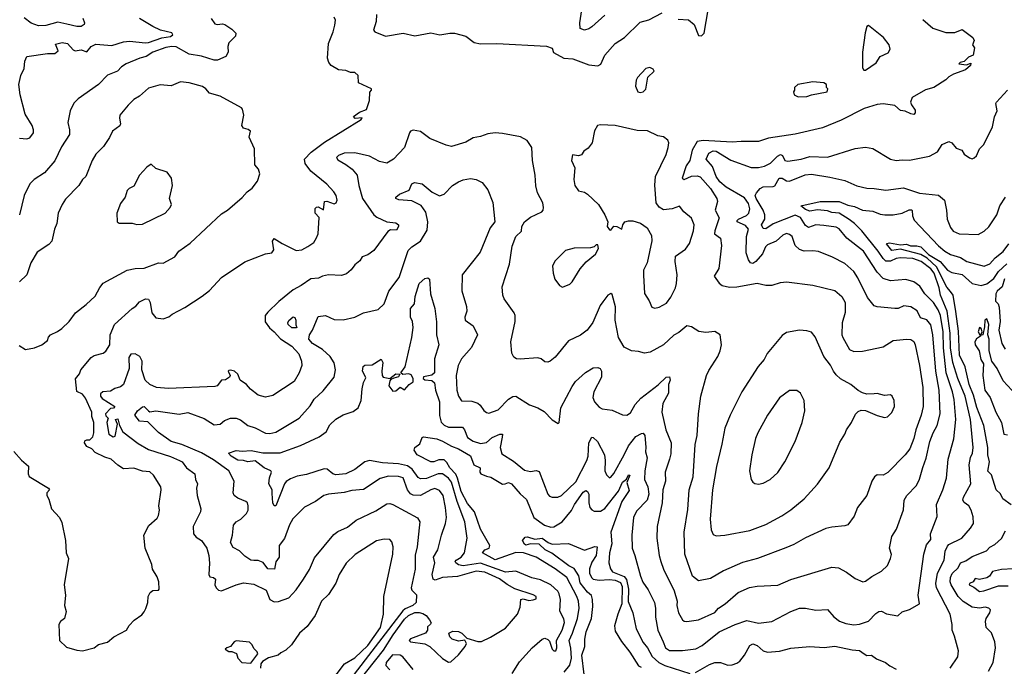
# Model space of a CAD drawing. Extents: x 1268547 to 1425625, y 515768 to 616754.
# Tile 109 of 256: x 1321746 to 1328474, y 563279 to 567698. Entities that reach past the tile are written whole.
import ezdxf

# ---------------------------------------------------------------- set-up
doc = ezdxf.new("R2010")
doc.units = 0

msp = doc.modelspace()

# ---------------------------------------------------------------- linework, layer by layer
at = {"layer": '0CON10XD'}
for points in [[(1324183.6, 567733.6), (1324181.8, 567685), (1324162.5, 567625), (1324172.5, 567615), (1324245, 567585.8), (1324365, 567606.5), (1324445, 567587.8), (1324555, 567606.7), (1324615.5, 567594.5), (1324685, 567606.4), (1324715.5, 567605.5), (1324794.5, 567584.5), (1324850.6, 567540.6), (1324895, 567532), (1325005, 567534), (1325345, 567516.2), (1325383, 567503), (1325392.3, 567472.3), (1325464.6, 567434.6), (1325525, 567429.4), (1325635, 567388.6), (1325695, 567381.9), (1325716.6, 567393.4), (1325745, 567454.2), (1325815.3, 567534.7), (1325877.5, 567575), (1325985, 567681.1), (1326044.6, 567695.4), (1326135, 567745.4)], [(1325745, 567727.8), (1325655, 567648), (1325635, 567634.2), (1325605, 567626.2), (1325576.4, 567636.4), (1325572.9, 567675), (1325585.8, 567765)], [(1326245, 567700), (1326315, 567695.6), (1326354.4, 567665), (1326385, 567590), (1326405, 567588.1), (1326422.2, 567605), (1326451, 567765)], [(1321745, 566888.4), (1321795, 566882.2), (1321815, 566890), (1321839.2, 566925), (1321840.6, 566945), (1321830, 566975), (1321782.6, 567052.6), (1321749.2, 567185), (1321740, 567255), (1321753.1, 567315), (1321776, 567365), (1321780, 567415), (1321795, 567445.6), (1321935, 567467.6), (1321985, 567466.2), (1322007.5, 567485), (1321990.8, 567529.2), (1322035, 567540.8), (1322071.2, 567535), (1322111.9, 567491.9), (1322125, 567485.5), (1322165, 567490.5), (1322205, 567478.6), (1322234.7, 567515.3), (1322265, 567529.7), (1322375, 567521.9), (1322455, 567545.8), (1322495, 567550.3), (1322605, 567539.2), (1322625, 567542), (1322716.9, 567573.1), (1322776.8, 567583.2), (1322792.6, 567595), (1322785, 567607.8), (1322706.8, 567626.8), (1322655, 567650.9), (1322565, 567706)], [(1323055, 567706), (1323079.5, 567669.5), (1323095, 567664.2), (1323131.1, 567668.9), (1323146.2, 567665), (1323195, 567633.3), (1323222, 567605), (1323220, 567585), (1323175, 567540), (1323168.6, 567515), (1323169.2, 567475), (1323154.3, 567445.7), (1323098, 567422), (1323075, 567421.8), (1322988.9, 567448.9), (1322902.7, 567462.7), (1322815, 567512.3), (1322785, 567514.7), (1322745, 567507.5), (1322655.8, 567475), (1322610, 567445), (1322565.4, 567434.6), (1322473.4, 567396.6), (1322442, 567375), (1322414.3, 567345), (1322345, 567318.6), (1322284.3, 567255.7), (1322145, 567156.2), (1322115, 567126.7), (1322090, 567075), (1322074.6, 566995), (1322085.6, 566945), (1322085, 566913.3), (1322030.3, 566829.7), (1321985, 566732), (1321915, 566652), (1321843.6, 566606.4), (1321814.6, 566575.4), (1321776.4, 566495), (1321745.3, 566364.7)], [(1322177.4, 567707.4), (1322188.1, 567675), (1322185, 567664.8), (1322165, 567651.3), (1322135, 567650.8), (1322067.5, 567667.5), (1322005, 567679.5), (1321925, 567657.6), (1321875, 567655.7), (1321824.8, 567674.8), (1321775, 567710.3)], [(1322175, 563384.2), (1322254.1, 563405.9), (1322285, 563426.7), (1322345, 563443.1), (1322388.9, 563481.1), (1322475, 563526.7), (1322492.7, 563557.3), (1322526.7, 563595), (1322579.4, 563630.6), (1322595, 563650), (1322607.3, 563672.7), (1322620, 563715), (1322623.3, 563755), (1322637, 563783), (1322655, 563797.5), (1322695, 563800), (1322697.5, 563805), (1322696.2, 563855), (1322685, 563890), (1322652.3, 563942.3), (1322648.6, 563975), (1322602, 564085), (1322594.2, 564175), (1322628.3, 564241.7), (1322685, 564291.2), (1322695, 564308.8), (1322700.4, 564345), (1322696.7, 564375), (1322711.5, 564485), (1322708.9, 564505), (1322660.6, 564585), (1322635, 564608.5), (1322585, 564611.4), (1322525, 564632), (1322455, 564627.1), (1322415, 564653.8), (1322370, 564695), (1322328, 564708), (1322260.8, 564740.8), (1322237.5, 564765), (1322205, 564780), (1322187.5, 564805), (1322190, 564820), (1322205, 564827.5), (1322225, 564826.7), (1322245, 564846.7), (1322252.2, 564875), (1322251.7, 564945), (1322239.4, 564985), (1322238.4, 565015), (1322195, 565111.5), (1322175, 565137.5), (1322136.7, 565156.7), (1322127, 565243), (1322153.2, 565276.8), (1322163.3, 565305), (1322235, 565388.1), (1322255, 565401.9), (1322315, 565418), (1322335, 565431.2), (1322361.9, 565475), (1322364.7, 565545), (1322394.4, 565615), (1322515, 565724), (1322540.2, 565739.8), (1322565, 565769.8), (1322605, 565790.3), (1322625, 565787.1), (1322636.4, 565765), (1322649.5, 565695), (1322675, 565661.2), (1322725, 565653.3), (1322763.6, 565666.4), (1322787.5, 565685), (1322875, 565731.2), (1322992.3, 565807.7), (1323042.3, 565847.7), (1323125, 565936.2), (1323285, 566043.8), (1323425, 566097.5), (1323467.5, 566105), (1323481.2, 566125), (1323473.3, 566185), (1323485, 566202.5), (1323538, 566168), (1323635, 566119.2), (1323674.4, 566125.6), (1323715, 566147.5), (1323754.3, 566175.7), (1323774.2, 566205.8), (1323784, 566235), (1323792, 566345), (1323764.3, 566374.3), (1323765, 566406.2), (1323773.6, 566416.4), (1323785, 566418.6), (1323821.7, 566398.3), (1323827.5, 566455), (1323845, 566457.1), (1323895, 566439.5), (1323907.1, 566445), (1323914.4, 566464.4), (1323908.5, 566495), (1323892.1, 566522.1), (1323843.7, 566573.7), (1323735, 566663.3), (1323697.1, 566715), (1323692.3, 566745), (1323737.2, 566792.8), (1323828.7, 566861.3), (1324080, 567015), (1324085, 567027.5), (1324037, 567023), (1324027.5, 567035), (1324067.5, 567065), (1324115, 567083.3), (1324136.2, 567145), (1324137.5, 567202.5), (1324150, 567215), (1324150, 567225), (1324060, 567265), (1324057.5, 567315), (1324035, 567336.7), (1324005, 567336.7), (1323975, 567350), (1323924.2, 567354.2), (1323875, 567383.8), (1323858, 567405), (1323848.8, 567435), (1323855.8, 567535), (1323888, 567615), (1323899.5, 567660.5), (1323904, 567695), (1323893.8, 567715)], [(1327917.9, 567697.9), (1327985, 567640), (1328075, 567609.4), (1328135, 567610.8), (1328185, 567631.2), (1328257.5, 567575), (1328266.7, 567555), (1328256.7, 567525), (1328268.8, 567505), (1328260, 567455), (1328229.3, 567440.7), (1328198.3, 567411.7), (1328172.5, 567405), (1328162.5, 567395), (1328215, 567390), (1328245, 567400), (1328242.5, 567385), (1328207.5, 567355), (1328125.7, 567324.3), (1328095, 567306.2), (1328075, 567286.7), (1327992.5, 567235), (1327935, 567219.2), (1327844.3, 567165.7), (1327833.3, 567135), (1327840, 567115), (1327865, 567080), (1327865, 567060), (1327855, 567050), (1327835, 567053.3), (1327795, 567073.3), (1327765, 567077.5), (1327725, 567110), (1327645, 567121.9), (1327605, 567118.5), (1327515, 567090.3), (1327359.1, 567010.9), (1327231.5, 566958.5), (1327044.1, 566915.9), (1326862.1, 566887.9), (1326795, 566864), (1326675, 566864), (1326615, 566860.2), (1326415, 566872.2), (1326375.6, 566864.4), (1326340, 566805), (1326324, 566735), (1326300.6, 566699.4), (1326272.7, 566615), (1326285, 566605.6), (1326335, 566628.8), (1326375, 566630), (1326395, 566623.4), (1326465.9, 566545), (1326508.2, 566475), (1326513.6, 566455), (1326498.9, 566395), (1326524.6, 566344.6), (1326494.7, 566255), (1326493.2, 566235), (1326533.6, 566205), (1326540.9, 566155), (1326523.1, 565996.9), (1326491.1, 565945), (1326525, 565898.1), (1326545, 565881.8), (1326595, 565869.6), (1326645, 565872.7), (1326785, 565897.3), (1326845, 565883.6), (1326886.8, 565883.2), (1326945, 565902.2), (1326985, 565906.9), (1327165, 565884.4), (1327315, 565846.2), (1327363.5, 565805), (1327385.4, 565765), (1327385.5, 565695.5), (1327366.5, 565625), (1327364.5, 565545), (1327369.1, 565525), (1327415, 565442.9), (1327445, 565430.6), (1327505, 565433.3), (1327645, 565462.5), (1327715, 565505.5), (1327805.7, 565514.3), (1327835, 565511.4), (1327855, 565498), (1327865, 565476.7), (1327893.8, 565335), (1327916.7, 565185), (1327918.7, 565055), (1327905.9, 564995), (1327868.1, 564895), (1327855.8, 564835), (1327827.7, 564765), (1327795, 564723.1), (1327677, 564603), (1327645, 564585.7), (1327605, 564587.5), (1327586.6, 564573.4), (1327569.4, 564545), (1327534.2, 564445), (1327470.8, 564365), (1327447.1, 564305), (1327405, 564246.2), (1327385, 564238), (1327295, 564230.6), (1327255, 564219.4), (1327115, 564157.5), (1327035, 564111.1), (1326981.1, 564088.9), (1326786.7, 564015), (1326685, 563987.8), (1326555, 563931.1), (1326465, 563879.4), (1326385, 563862), (1326341.9, 563895), (1326290.4, 564045), (1326285.5, 564195), (1326310.6, 564349.4), (1326319.6, 564485), (1326347.4, 564572.6), (1326360.8, 564795), (1326375.5, 564855.5), (1326384.2, 565004.2), (1326400.6, 565125), (1326439.2, 565265), (1326455, 565300), (1326516.2, 565395), (1326531.2, 565435), (1326541.2, 565475), (1326532.5, 565545), (1326495, 565566.7), (1326435, 565560), (1326385.8, 565565.8), (1326335, 565598.6), (1326305, 565605.6), (1326249.8, 565560.2), (1326215, 565540.6), (1326144, 565475), (1326054.3, 565425.7), (1326015, 565419.2), (1325975, 565430), (1325925, 565434.2), (1325875, 565460), (1325836.2, 565526.2), (1325815.4, 565645), (1325816.7, 565735), (1325795, 565820), (1325785, 565827.5), (1325765, 565816), (1325729.8, 565770.2), (1325711.8, 565745), (1325661.2, 565628.8), (1325622.9, 565575), (1325578.3, 565541.7), (1325495, 565502.5), (1325405, 565391.2), (1325370, 565365), (1325355, 565358), (1325335, 565360), (1325309.3, 565379.3), (1325285, 565386.7), (1325165, 565378), (1325140.9, 565380.9), (1325121.3, 565391.3), (1325107.9, 565417.9), (1325101.9, 565495), (1325130.6, 565635), (1325132, 565675), (1325125, 565693.3), (1325055, 565790), (1325047.1, 565815), (1325043, 565873), (1325092.2, 566027.8), (1325110.1, 566149.9), (1325136.7, 566215), (1325175, 566253.3), (1325175.7, 566285), (1325195, 566315.8), (1325235, 566348.1), (1325314, 566385), (1325322.5, 566395), (1325325.6, 566415), (1325320.6, 566445), (1325284.5, 566514.5), (1325271.3, 566561.3), (1325268.6, 566635), (1325250, 566735), (1325244, 566825), (1325212.7, 566872.7), (1325167.9, 566897.9), (1325045, 566920.8), (1324995, 566924.3), (1324945, 566917.1), (1324895, 566898.6), (1324845, 566890), (1324795, 566860.8), (1324695, 566832), (1324659.5, 566839.5), (1324547.5, 566885), (1324484.3, 566934.3), (1324435, 566942), (1324416.7, 566935), (1324410, 566925), (1324375, 566824), (1324300, 566745), (1324255, 566717.5), (1324205, 566728.6), (1324135.3, 566765.3), (1324035, 566787.9), (1323962.5, 566785), (1323925, 566769.4), (1323910.8, 566755), (1323918.7, 566738.7), (1323975, 566708.6), (1324016.4, 566676.4), (1324051.5, 566635), (1324062.4, 566565), (1324088.8, 566475), (1324164.3, 566364.3), (1324185, 566348.2), (1324255, 566317.1), (1324315, 566310), (1324333.3, 566295), (1324333.8, 566285), (1324320, 566260), (1324279.1, 566260.9), (1324260.4, 566249.6), (1324165, 566120), (1324125, 566090), (1324085, 566076.7), (1324069.5, 566050.5), (1324035, 566023.3), (1324011.4, 565988.6), (1323979.4, 565960.6), (1323945, 565949.1), (1323855, 565954), (1323815, 565945.7), (1323787.9, 565932.1), (1323735, 565925.6), (1323669.5, 565880.5), (1323615, 565852.5), (1323517.3, 565772.7), (1323441, 565699), (1323423.5, 565675), (1323423, 565633), (1323451.8, 565591.8), (1323485, 565564.5), (1323526.7, 565516.7), (1323605, 565467.3), (1323651.9, 565415), (1323670.5, 565365), (1323672.5, 565335), (1323655.6, 565285), (1323621.4, 565225), (1323475, 565130), (1323425, 565117.5), (1323375, 565132.5), (1323323.3, 565173.3), (1323294.5, 565204.5), (1323252, 565235), (1323235.8, 565275), (1323213.3, 565295), (1323186.4, 565303.6), (1323175, 565300), (1323170, 565295), (1323183.3, 565265), (1323180, 565255), (1323152.7, 565237.3), (1323125, 565233.8), (1323095, 565196.2), (1323079.5, 565190.5), (1322763.2, 565176.8), (1322680, 565185), (1322635, 565205.5), (1322603.6, 565235), (1322580.4, 565305), (1322582.5, 565365), (1322565.5, 565395), (1322535, 565413.1), (1322505, 565411.2), (1322490.8, 565389.2), (1322493.8, 565315), (1322455, 565204.6), (1322435, 565188.8), (1322395, 565177.7), (1322365, 565159.1), (1322314.7, 565155.3), (1322298.2, 565141.8), (1322298.2, 565125), (1322308.8, 565108.8), (1322396.7, 565055), (1322387, 565043), (1322365, 565040), (1322332.5, 565005), (1322335, 564990), (1322350, 564975), (1322341.9, 564945), (1322354.2, 564864.2), (1322385, 564846.1), (1322398.3, 564851.7), (1322414.4, 564934.4), (1322400, 564965), (1322415, 564968.8), (1322418.8, 564961.2)], [(1327525, 567351.8), (1327597.6, 567402.4), (1327626, 567445), (1327679.5, 567470.5), (1327692.5, 567495), (1327686.7, 567525), (1327647.5, 567575), (1327545, 567657.5), (1327535, 567652), (1327521.7, 567608.3), (1327504.8, 567475.2), (1327505, 567367.5), (1327513.5, 567353.5), (1327525, 567351.8)], [(1325985, 567200), (1326005, 567204), (1326025, 567222.5), (1326038.8, 567305), (1326080, 567345), (1326075, 567360), (1326051.7, 567371.7), (1326025, 567363.3), (1325967, 567303), (1325958, 567285), (1325953.9, 567243.9), (1325970, 567205), (1325985, 567200)], [(1321785, 565444.4), (1321846.7, 565455), (1321896.2, 565475), (1321936.2, 565505), (1321942.3, 565527.7), (1321955.6, 565544.4), (1322003.8, 565566.2), (1322032.8, 565587.2), (1322082.5, 565635), (1322127.1, 565695), (1322199.2, 565750.8), (1322261.1, 565808.9), (1322292.2, 565867.8), (1322315, 565896.9), (1322480, 565985), (1322535, 565997.8), (1322595, 565999.6), (1322695, 566035.8), (1322725, 566034.5), (1322805, 566077.7), (1322833.7, 566116.3), (1322909.9, 566170.1), (1323125, 566370), (1323164.6, 566395), (1323266.8, 566483.2), (1323298.8, 566521.2), (1323335, 566545.7), (1323369.5, 566595), (1323386, 566645), (1323376.2, 566675), (1323352, 566705), (1323350, 566815), (1323313.8, 566895), (1323322.5, 566935), (1323307.7, 566947.7), (1323275, 566956.7), (1323263.9, 566973.9), (1323276.7, 567045), (1323268.8, 567085), (1323261.2, 567095), (1323115, 567174.4), (1323043.3, 567195), (1323017.5, 567225), (1322995, 567240), (1322902.5, 567265), (1322845, 567273.3), (1322780, 567245), (1322705, 567251.5), (1322625, 567229.2), (1322565, 567174.4), (1322525, 567152), (1322486.4, 567113.6), (1322430, 567045), (1322426.7, 567025), (1322434.2, 566985), (1322428.9, 566971.1), (1322378.6, 566935), (1322358.7, 566891.3), (1322318.1, 566831.9), (1322265, 566778.8), (1322240, 566735), (1322198.1, 566625), (1322175.7, 566605), (1322150, 566565), (1322059.1, 566470.9), (1322035.4, 566434.6), (1322009.4, 566375), (1322000, 566305), (1321983.8, 566266.2), (1321964.3, 566185), (1321945, 566160.8), (1321865, 566108), (1321821.9, 566035), (1321794, 565955), (1321743.8, 565905)], [(1327065, 567170.8), (1327125, 567172.5), (1327155, 567184), (1327262.5, 567205), (1327267.5, 567225), (1327257.5, 567235), (1327257.5, 567255), (1327240, 567265), (1327165, 567273.1), (1327062.5, 567255), (1327040, 567235), (1327040, 567215), (1327032.5, 567205), (1327037.5, 567185), (1327065, 567170.8)], [(1324296.8, 563493.2), (1324375, 563601.9), (1324401.8, 563625), (1324445, 563645.5), (1324476.3, 563646.3), (1324499.9, 563639.9), (1324522, 563625), (1324546.8, 563596.8), (1324556.2, 563575), (1324553.6, 563566.4), (1324531.7, 563548.3), (1324532.5, 563525), (1324517.5, 563505), (1324415, 563466.2), (1324407.5, 563455), (1324417, 563447), (1324515, 563433.3), (1324547.5, 563415), (1324635, 563332.5), (1324675, 563307.5), (1324691.7, 563308.3), (1324745, 563356.2), (1324790, 563415), (1324798.8, 563435), (1324787, 563457), (1324745, 563450), (1324700, 563465), (1324685, 563480), (1324677.5, 563505), (1324705, 563519.2), (1324745, 563515.6), (1324767.5, 563505), (1324800.5, 563470.5), (1324875, 563448.2), (1324900.6, 563449.4), (1324963.2, 563476.8), (1325065, 563540), (1325146.7, 563635), (1325166.4, 563683.6), (1325170, 563735), (1325185, 563738.8), (1325225, 563728.5), (1325255, 563732.3), (1325275, 563740), (1325273.6, 563755), (1325255, 563767.6), (1325129.2, 563809.2), (1325077.1, 563837.1), (1325025, 563875.5), (1324925, 563921.2), (1324865, 563928.9), (1324737.9, 563892.1), (1324635, 563885.4), (1324585, 563868.1), (1324571.1, 563875), (1324563.8, 563905), (1324581.2, 563985), (1324572, 564025), (1324603.1, 564075), (1324626.9, 564175), (1324656.1, 564255), (1324660.9, 564295), (1324654.7, 564365), (1324638.5, 564445), (1324615, 564480.6), (1324582.7, 564492.7), (1324555, 564484.7), (1324485, 564446.9), (1324435, 564447.6), (1324415, 564457.1), (1324394.4, 564484.4), (1324365, 564566.2), (1324335, 564576.5), (1324265, 564577.8), (1324208.5, 564561.5), (1324095, 564487.5), (1324015, 564480.5), (1323963.3, 564466.7), (1323855.5, 564454.5), (1323823.3, 564445), (1323766.7, 564405), (1323692.6, 564367.4), (1323612.8, 564287.2), (1323589.2, 564245), (1323555, 564152), (1323518.8, 564105), (1323518.9, 564025), (1323496.7, 563993.3), (1323486.8, 563943.2), (1323441.2, 563945), (1323408.5, 563988.5), (1323375, 564000.9), (1323345, 564000.9), (1323325, 564003.5), (1323285, 564030.6), (1323247.6, 564067.6), (1323205, 564090), (1323186.5, 564125), (1323199.4, 564175), (1323206.4, 564243.6), (1323224.2, 564265), (1323256.2, 564283.8), (1323296.3, 564323.7), (1323305.6, 564345), (1323307.5, 564375), (1323301.2, 564395), (1323290, 564405), (1323235, 564427.5), (1323211.2, 564445), (1323204, 564465), (1323210, 564545), (1323173.6, 564613.6), (1323070.2, 564690.2), (1322988.1, 564738.1), (1322854.2, 564794.2), (1322781.4, 564815), (1322695, 564875.7), (1322620, 564950), (1322564.2, 564955), (1322533.1, 564995), (1322550, 565025), (1322585, 565052.9), (1322595, 565054.3), (1322625, 565025.7), (1322635, 565018), (1322675, 565025.5), (1322835, 565002.5), (1322895, 565012.7), (1323005, 564972.5), (1323075, 564929.5), (1323115, 564933.5), (1323145, 564959.1), (1323185, 564974.5), (1323225, 564973.8), (1323255, 564963.5), (1323305, 564924.7), (1323355, 564908.9), (1323425, 564872.2), (1323455, 564870.5), (1323495, 564878.5), (1323655, 564974.4), (1323731.1, 565058.9), (1323757.1, 565105), (1323818.1, 565161.9), (1323894.4, 565255), (1323904.6, 565305.4), (1323895, 565352.9), (1323867.6, 565395), (1323815, 565443.2), (1323745.4, 565485), (1323722.2, 565515), (1323726, 565545), (1323745.9, 565575), (1323785, 565668.1), (1323835, 565676.1), (1323895, 565648.9), (1323955, 565646.9), (1324034.6, 565665.4), (1324095.4, 565694.6), (1324195, 565716.9), (1324235.7, 565755), (1324267, 565843), (1324337.5, 565935), (1324398.9, 566121.1), (1324425, 566145.3), (1324485, 566183.3), (1324530.8, 566259.2), (1324535.4, 566315), (1324521.1, 566381.1), (1324488.1, 566428.1), (1324425, 566459.5), (1324335.4, 566465.4), (1324316, 566475), (1324315.8, 566485), (1324340, 566505), (1324406.4, 566533.6), (1324424.2, 566575.8), (1324444.2, 566585.8), (1324495, 566576.9), (1324565, 566517.8), (1324615, 566494.5), (1324645, 566504.4), (1324702.9, 566565), (1324745, 566590.5), (1324775, 566603.5), (1324825, 566611.9), (1324865, 566605.7), (1324905, 566585.6), (1324945.5, 566535.5), (1324978.7, 566448.7), (1324991.9, 566315), (1324960.9, 566275), (1324891.7, 566108.3), (1324768, 565955), (1324766.9, 565845), (1324797.7, 565737.7), (1324801.5, 565705), (1324788.1, 565665), (1324790, 565645), (1324845.3, 565605.3), (1324874.4, 565545), (1324833.1, 565456.9), (1324765, 565379.2), (1324741.5, 565335), (1324726.9, 565265), (1324732.5, 565165), (1324743.8, 565123.8), (1324765, 565094), (1324835, 565091.5), (1324875, 565078.1), (1324892.9, 565062.9), (1324916.8, 565026.8), (1324935, 565012.5), (1324950.5, 565009.5), (1325015, 565031.1), (1325085, 565104.5), (1325115, 565122.9), (1325135, 565124.2), (1325230, 565065), (1325285, 565045.8), (1325329.4, 565019.4), (1325385, 564962.5), (1325425, 564937.5), (1325432.5, 564945), (1325444.2, 565045), (1325520.8, 565190.8), (1325544.5, 565225), (1325612.6, 565287.4), (1325665, 565317.5), (1325695, 565320), (1325712.5, 565315), (1325720.8, 565295), (1325720, 565255), (1325668.2, 565155), (1325662.4, 565115), (1325672.7, 565085), (1325705, 565050), (1325725, 565039.1), (1325795, 565028.5), (1325865, 564996.7), (1325895, 564996), (1325918.3, 565011.7), (1325951.1, 565068.9), (1325989.8, 565110.2), (1326107.6, 565202.4), (1326162.9, 565255), (1326185, 565258), (1326191.4, 565235), (1326178.6, 565205), (1326178.5, 565145), (1326140, 565075), (1326132.7, 565015), (1326160.5, 564895), (1326196.4, 564805), (1326195, 564730), (1326186.6, 564693.4), (1326155.6, 564605), (1326157.9, 564545), (1326139.7, 564485), (1326136.6, 564395), (1326101.2, 564235), (1326100, 564155), (1326115.3, 564035.3), (1326126.8, 563995), (1326145, 563942.5), (1326217.7, 563795), (1326237.1, 563725), (1326236.5, 563695), (1326247.1, 563645), (1326275, 563596.7), (1326285, 563586.7), (1326305, 563585.8), (1326385, 563596.5), (1326495, 563646.4), (1326520.6, 563675), (1326565.7, 563705), (1326656, 563784), (1326732.6, 563817.4), (1326784.6, 563825.4), (1326925, 563833.6), (1327015, 563871.2), (1327295, 563956.9), (1327341.2, 563951.2), (1327395, 563922.2), (1327455, 563878), (1327507, 563857), (1327525, 563860), (1327567.9, 563892.1), (1327635, 563928), (1327675, 563966.7), (1327696.9, 564015), (1327702.3, 564042.3), (1327690, 564085), (1327706, 564165), (1327738, 564215), (1327785, 564347.5), (1327788.9, 564415), (1327807.8, 564445), (1327872.7, 564515), (1327893.5, 564556.5), (1327917.3, 564637.3), (1327939.9, 564700.1), (1327964.6, 564815), (1327987.7, 564875), (1328015.4, 564925), (1328034.7, 565005), (1328027.7, 565165), (1328006, 565295), (1327985.2, 565545), (1327971.9, 565611.9), (1327945, 565647.3), (1327901.2, 565661.2), (1327877.9, 565707.9), (1327835, 565735.4), (1327787.5, 565742.5), (1327747.5, 565725), (1327725, 565723.3), (1327605.5, 565735.5), (1327585, 565742.9), (1327538.1, 565798.1), (1327473.5, 565933.5), (1327445, 565977.5), (1327385, 566030.8), (1327300, 566075), (1327205, 566113.6), (1327165, 566118.5), (1327105, 566115.4), (1327075, 566126.4), (1327045.5, 566155), (1327022.9, 566215), (1327005, 566229.4), (1326985.3, 566235.3), (1326960.6, 566225), (1326915, 566184.5), (1326855, 566158.2), (1326841.5, 566145), (1326821.9, 566098.1), (1326775, 566044.2), (1326755, 566030.6), (1326740, 566035), (1326725, 566056.2), (1326710, 566105), (1326711.8, 566215), (1326725, 566266.2), (1326705, 566291.5), (1326648, 566315), (1326648, 566325), (1326657.5, 566335), (1326711.3, 566358.7), (1326728.7, 566375), (1326735.7, 566405), (1326725, 566440.5), (1326699.1, 566479.1), (1326572.4, 566552.4), (1326530.4, 566590.4), (1326503.8, 566625), (1326480.6, 566695), (1326436.9, 566745), (1326455, 566784.5), (1326485, 566800.8), (1326505, 566798.4), (1326605, 566737.4), (1326742.8, 566687.2), (1326795, 566687.5), (1326835, 566695.5), (1326875, 566716.9), (1326923.5, 566765), (1326945, 566775.9), (1326958.3, 566768.3), (1326974.4, 566735), (1326995, 566731.8), (1327085.2, 566744.8), (1327145, 566762), (1327265, 566757.3), (1327455, 566817.8), (1327525, 566825.6), (1327575, 566817.5), (1327695, 566744.2), (1327735, 566735.7), (1327775, 566740), (1327825, 566736.9), (1327963.3, 566765), (1328016.2, 566795), (1328050, 566845), (1328095, 566865.6), (1328115, 566856), (1328145, 566820), (1328183.8, 566805), (1328198.3, 566778.3), (1328235, 566752.5), (1328255, 566747.5), (1328267, 566753), (1328283.6, 566766.4), (1328303.8, 566815), (1328334.2, 566845), (1328391.9, 566965), (1328406.6, 567033.4), (1328425.6, 567075), (1328415.8, 567125), (1328419.2, 567135), (1328495, 567215.6)], [(1326085, 565726), (1326115, 565732.9), (1326165, 565761.2), (1326195, 565801.2), (1326226, 565865), (1326234.2, 565895), (1326237.5, 565955), (1326224.4, 566045), (1326227.5, 566082.5), (1326295, 566130), (1326322.9, 566167.1), (1326350, 566255), (1326354.5, 566295), (1326335, 566341.2), (1326284.3, 566384.3), (1326255, 566423.8), (1326204.3, 566405.7), (1326145, 566398.8), (1326115, 566416.7), (1326094, 566445), (1326085.7, 566565.7), (1326091.1, 566625), (1326163.8, 566776.2), (1326177.8, 566825), (1326181.1, 566855), (1326175.5, 566875), (1326145, 566896.1), (1326105, 566904.7), (1326035, 566937), (1325965, 566939.6), (1325915, 566951.4), (1325815, 566974.3), (1325715, 566979.4), (1325693.3, 566975), (1325672.7, 566937.3), (1325657.5, 566855), (1325630, 566820), (1325601.2, 566798.8), (1325585, 566773.3), (1325565, 566766.7), (1325523.3, 566775), (1325516.2, 566735), (1325538.6, 566685), (1325532, 566605), (1325540, 566565), (1325565, 566528.8), (1325605, 566518.6), (1325625.5, 566505.5), (1325700, 566435), (1325743.8, 566365), (1325763.3, 566315), (1325760, 566285), (1325775, 566262.5), (1325785, 566260), (1325805, 566286.7), (1325825, 566283.3), (1325860, 566265), (1325868, 566295), (1325881.2, 566315), (1325905.9, 566324.1), (1325935, 566322.5), (1325987.3, 566307.3), (1326034.2, 566274.2), (1326062.3, 566222.3), (1326065.9, 566185.9), (1326033.3, 566035), (1326007.1, 565985), (1326008.9, 565951.1), (1326015, 565827.5), (1326047, 565777), (1326065, 565733.3), (1326085, 565726)], [(1322545, 566297.5), (1322585, 566301.2), (1322739.2, 566375), (1322774, 566415), (1322783.3, 566435), (1322770, 566475), (1322790, 566565), (1322782, 566615), (1322753.8, 566655), (1322675, 566680.8), (1322645, 566710), (1322615, 566688.8), (1322563.8, 566635), (1322525, 566560), (1322492.5, 566545), (1322479.3, 566530.7), (1322466, 566485), (1322435, 566442.5), (1322410, 566375), (1322412.5, 566315), (1322425, 566307.5), (1322513, 566307), (1322545, 566297.5)], [(1325110.8, 563229.2), (1325159.7, 563310.3), (1325247.1, 563405), (1325315, 563464), (1325335, 563471.2), (1325355, 563462.5), (1325365, 563451.2), (1325383.1, 563395), (1325395, 563384), (1325408.9, 563385), (1325415.5, 563405.5), (1325414, 563455), (1325452.3, 563525), (1325468.3, 563578.3), (1325462.9, 563602.9), (1325435.3, 563655), (1325440.4, 563735), (1325432.3, 563775), (1325422.3, 563792.3), (1325374.3, 563835), (1325305, 563870), (1325245, 563883.6), (1325135, 563928.5), (1325065, 563921), (1324895, 563982.8), (1324775, 563966.2), (1324745, 563972.5), (1324725.9, 563985), (1324721.3, 563995), (1324727, 564003), (1324761.3, 564025), (1324786.1, 564055), (1324802.1, 564155), (1324788.2, 564265), (1324735.8, 564405.8), (1324695, 564537.3), (1324675, 564564.8), (1324635, 564594), (1324605, 564594.2), (1324525, 564563.2), (1324485, 564559.4), (1324469.1, 564569.1), (1324426.7, 564625), (1324395, 564648.2), (1324335, 564662.9), (1324225, 564670.3), (1324135.2, 564684.8), (1324103, 564677), (1324035, 564624.1), (1323975.2, 564594.8), (1323905, 564586.4), (1323884.2, 564594.2), (1323845.7, 564625.7), (1323825, 564628.7), (1323705, 564588.6), (1323642, 564578), (1323595, 564558.8), (1323567.5, 564542.5), (1323554.7, 564525.3), (1323495, 564374.3), (1323485, 564375.6), (1323475.5, 564395), (1323470.8, 564459.2), (1323470, 564485), (1323448.8, 564525), (1323453.2, 564566.8), (1323465.9, 564605), (1323461.9, 564615), (1323415, 564635.4), (1323355, 564682.5), (1323305, 564676.9), (1323275, 564685.7), (1323235, 564687.9), (1323190.8, 564715), (1323173.3, 564735), (1323225, 564754.4), (1323265, 564750), (1323326.2, 564753.8), (1323407.1, 564737.1), (1323525, 564737.8), (1323663.4, 564786.6), (1323792.7, 564847.3), (1323838.6, 564881.4), (1323865, 564929.2), (1323905, 564966.5), (1323955, 564997.9), (1324025, 565020.6), (1324058.6, 565045), (1324079.4, 565095), (1324085.7, 565175), (1324095, 565217.5), (1324110.7, 565249.3), (1324105, 565266.7), (1324088.1, 565295), (1324092.2, 565327.8), (1324105, 565335.7), (1324155, 565338.6), (1324215, 565376.7), (1324225.8, 565355.8), (1324220, 565295), (1324222.2, 565265), (1324229.2, 565255), (1324275, 565245.5), (1324315, 565277.6), (1324343.8, 565275), (1324335, 565257.1), (1324301.2, 565248.8), (1324280.7, 565239.3), (1324275, 565230), (1324267.9, 565195), (1324295, 565158.6), (1324315, 565160.6), (1324345, 565186.2), (1324375, 565168), (1324406.4, 565205), (1324435, 565223.2), (1324435.1, 565245), (1324420.7, 565270.7), (1324405, 565276.3), (1324363.9, 565273.9), (1324350.6, 565285), (1324380, 565325), (1324425, 565526.7), (1324434, 565595), (1324428.8, 565635), (1324415.6, 565665), (1324416.2, 565725), (1324444, 565756), (1324448.5, 565805), (1324475, 565894.2), (1324515, 565928.9), (1324535, 565932.9), (1324545.6, 565925), (1324551.8, 565825), (1324581.5, 565725), (1324593.6, 565633.6), (1324594.7, 565545), (1324610.5, 565475), (1324581, 565379), (1324579.3, 565285), (1324561.7, 565268.3), (1324505, 565256.9), (1324503.1, 565245), (1324515, 565236), (1324561.5, 565231.5), (1324579.1, 565215), (1324586.8, 565165), (1324613.3, 565085), (1324613.8, 564993.8), (1324625, 564948), (1324645, 564927.3), (1324675, 564913.9), (1324772.4, 564912.4), (1324785, 564895.7), (1324805, 564842.2), (1324845, 564816.4), (1324895, 564801.2), (1324935, 564807.1), (1324975, 564842.5), (1325025.6, 564865.6), (1325045.6, 564865.6), (1325042.7, 564845), (1325028.2, 564775), (1325040.4, 564730.4), (1325119.8, 564679.8), (1325195, 564619.6), (1325235, 564610.4), (1325275, 564616.5), (1325295, 564609.4), (1325354.2, 564454.2), (1325365, 564441.1), (1325383.8, 564433.8), (1325422.5, 564435), (1325448.6, 564445), (1325545, 564540.4), (1325621.3, 564685), (1325629.6, 564715), (1325634.8, 564805), (1325655, 564844.2), (1325665, 564842.9), (1325692.7, 564815), (1325741.8, 564725), (1325746.7, 564685), (1325744.3, 564614.3), (1325755, 564588), (1325775, 564567.5), (1325785, 564570.8), (1325805, 564595.6), (1325875.7, 564725), (1325906.5, 564785), (1325955, 564849.2), (1325995, 564870.8), (1326005, 564871.2), (1326017.5, 564855), (1326024.3, 564775.7), (1326021.2, 564745), (1326032.7, 564702.7), (1326017.1, 564615), (1326015.8, 564555), (1326037.3, 564505), (1326043.9, 564455), (1326034.3, 564415), (1325960.7, 564339.3), (1325940.4, 564295), (1325927.5, 564175), (1325930, 564085), (1325950, 564035), (1325986.7, 563895), (1326003.8, 563853.8), (1326040.5, 563800.5), (1326083.1, 563715), (1326090.4, 563675), (1326090.7, 563615), (1326107.1, 563525), (1326142.9, 563447.1), (1326158.8, 563405), (1326185, 563386.9), (1326275, 563387.3), (1326365, 563397.3), (1326410.1, 563419.9), (1326526, 563515), (1326634.6, 563565.4), (1326715, 563591.8), (1326795, 563573.9), (1326885.4, 563584.6), (1327015, 563654.4), (1327075, 563676.7), (1327115, 563677.1), (1327185, 563662.9), (1327265, 563668), (1327307.8, 563617.8), (1327347.8, 563587.8), (1327390.2, 563570.2), (1327445, 563562.8), (1327485, 563565.9), (1327545, 563587.1), (1327595, 563639.4), (1327616.6, 563653.4), (1327635, 563655.7), (1327668.1, 563638.1), (1327745, 563624.2), (1327775, 563650), (1327825, 563666.7), (1327894.1, 563705.9), (1327884.3, 563765), (1327924.1, 564045), (1327941.9, 564108.1), (1327972, 564145), (1327969.4, 564185), (1328015, 564303.3), (1328010, 564385), (1328052.7, 564485), (1328078.1, 564565), (1328088.9, 564695), (1328127.6, 564832.4), (1328141.6, 564965), (1328131.7, 565101.7), (1328120, 565155), (1328075.8, 565285), (1328058.4, 565455), (1328056.6, 565565), (1328036.9, 565676.9), (1328022.5, 565715), (1327988.7, 565765), (1327929.6, 565825), (1327895.8, 565875.8), (1327855, 565905.5), (1327801.7, 565921.7), (1327695, 565912.3), (1327645, 565929.6), (1327605, 565971.2), (1327510.9, 566115), (1327397.1, 566205), (1327345, 566268.5), (1327325, 566280.4), (1327241.3, 566291.3), (1327185, 566296.6), (1327135, 566278.4), (1327115, 566292), (1327081.2, 566345), (1327045, 566360.6), (1326895, 566301.6), (1326845, 566268.4), (1326825, 566271.1), (1326814.5, 566295.5), (1326836.9, 566335), (1326836.1, 566365), (1326826, 566395), (1326778.3, 566475), (1326772.1, 566495), (1326780, 566515), (1326805, 566544.7), (1326825, 566555.3), (1326895, 566558), (1326905, 566563.2), (1326935, 566615.3), (1326955, 566614.8), (1326985, 566596.8), (1327005, 566594), (1327112.8, 566637.2), (1327155, 566640.8), (1327282, 566622), (1327385, 566597.5), (1327465, 566561.1), (1327535, 566546.1), (1327583.6, 566543.6), (1327665, 566531.4), (1327785, 566549.2), (1327895, 566510.9), (1328025, 566499.5), (1328064.2, 566465), (1328079.5, 566395), (1328083.5, 566335), (1328107, 566277), (1328125, 566252.5), (1328165, 566233.3), (1328295, 566229.2), (1328335, 566253.1), (1328367.6, 566282.4), (1328421.4, 566365), (1328442.9, 566425), (1328482.5, 566485)], [(1328036.7, 565815), (1328029.1, 565865), (1327993.4, 565965), (1327971.3, 565995), (1327905.3, 566045), (1327849.2, 566065), (1327765, 566069.3), (1327735.6, 566065), (1327695, 566048.1), (1327665, 566047.4), (1327644.9, 566064.9), (1327612, 566115), (1327499.1, 566255), (1327450, 566305), (1327412.9, 566332.9), (1327345, 566374.8), (1327295, 566379.7), (1327265, 566391), (1327197.1, 566397.1), (1327145, 566389.3), (1327115, 566399.7), (1327083.8, 566425), (1327215, 566454.3), (1327255, 566456.2), (1327345, 566454.1), (1327405, 566429.1), (1327448.8, 566421.2), (1327505, 566396.7), (1327575, 566388.5), (1327625, 566368.2), (1327656.2, 566363.8), (1327715, 566363.3), (1327775, 566374.6), (1327822.6, 566397.4), (1327838.5, 566398.5), (1327845, 566394), (1327847.3, 566357.3), (1327858.4, 566328.4), (1328023.1, 566153.1), (1328066.7, 566116.7), (1328105, 566092.7), (1328173.2, 566073.2), (1328217.5, 566045), (1328335, 566013.8), (1328375, 566029.4), (1328411, 566069), (1328465, 566113.9), (1328504.5, 566165.5)], [(1328521.1, 564381.1), (1328463.1, 564423.1), (1328447.3, 564457.3), (1328417.5, 564485), (1328387, 564587), (1328361.4, 564611.4), (1328371.3, 564675), (1328362, 564725), (1328361.7, 564775), (1328334.3, 564925), (1328285, 565046.4), (1328262.6, 565132.6), (1328232.6, 565205), (1328205.1, 565325.1), (1328167.3, 565405), (1328160, 565570), (1328142.6, 565702.6), (1328123.9, 565815), (1328105, 565839), (1328080.4, 565870.4), (1328009.4, 566009.4), (1327947, 566067), (1327902.5, 566092.5), (1327765, 566129.1), (1327705, 566120), (1327668.8, 566165), (1327670.8, 566169.2), (1327688.3, 566171.7), (1327765, 566159.6), (1327805, 566163.3), (1327832.7, 566152.7), (1327875, 566152.2), (1327902.7, 566145), (1327955, 566094), (1328035.3, 566045.3), (1328085, 565985.8), (1328115, 565969.1), (1328185, 565955.2), (1328253.5, 565895), (1328315, 565880.6), (1328355, 565892.9), (1328401.1, 565928.9), (1328435, 565976.9), (1328491.7, 566028.3)], [(1325455, 565870), (1325465, 565873.3), (1325505, 565891.2), (1325521.2, 565905), (1325574.4, 565995.6), (1325616.1, 566043.9), (1325680, 566095), (1325700, 566135), (1325695, 566160), (1325685, 566160), (1325670, 566145), (1325645, 566137.5), (1325535, 566136.2), (1325475, 566121.2), (1325405, 566050), (1325386.2, 566015), (1325390, 565965), (1325402, 565925), (1325435, 565880), (1325455, 565870)], [(1328475, 565926.6), (1328458, 565872), (1328425, 565842.3), (1328414.8, 565825), (1328413.8, 565775), (1328431.5, 565755), (1328437.6, 565732.4), (1328444.7, 565635), (1328437.3, 565575), (1328456.4, 565485), (1328478.6, 565445)], [(1328102.9, 563265), (1328155.6, 563344.4), (1328160, 563385), (1328134, 563485), (1328116.9, 563525), (1328117.5, 563565), (1328103.6, 563635), (1328011.2, 563815), (1328005.6, 563845), (1328017.1, 563915), (1328062.6, 564005), (1328070.1, 564065), (1328085, 564099.2), (1328095, 564110.4), (1328182.9, 564155), (1328243.3, 564223.3), (1328262.2, 564255), (1328260.7, 564300.7), (1328248, 564345), (1328232, 564375), (1328199.1, 564399.1), (1328190.9, 564415), (1328194.7, 564435), (1328244.7, 564525), (1328233.3, 564655), (1328242.7, 564705), (1328256, 564735), (1328259.7, 564775), (1328243.3, 564965), (1328206.9, 565125), (1328156.9, 565245), (1328120.9, 565355), (1328105.3, 565455), (1328104.7, 565555), (1328083.2, 565705), (1328036.7, 565815)], [(1323635, 565592.5), (1323605, 565592.7), (1323579.5, 565615), (1323577.1, 565625), (1323585, 565641.2), (1323615, 565666.7), (1323625, 565662.5), (1323633.3, 565645), (1323631.7, 565611.7), (1323640, 565595), (1323635, 565592.5)], [(1328555, 565134.5), (1328465, 565230.6), (1328425, 565313.6), (1328388.7, 565365), (1328370.3, 565435), (1328369.6, 565515), (1328361.5, 565545), (1328367.5, 565615), (1328355, 565652.9), (1328340, 565645), (1328337.9, 565597.9), (1328326.2, 565545), (1328310, 565540), (1328321.2, 565565), (1328315, 565587.5), (1328305, 565593.3), (1328294.2, 565564.2), (1328310, 565535), (1328283.1, 565516.9), (1328272.7, 565495), (1328275.4, 565475.4), (1328301.2, 565435), (1328313.1, 565375), (1328331.8, 565345), (1328327.5, 565265), (1328339.7, 565165), (1328376.5, 565115), (1328414.7, 565014.7), (1328454.2, 564945), (1328471.2, 564865), (1328495, 564860)], [(1326505, 564170), (1326565, 564174.3), (1326735, 564206.9), (1326845, 564246.9), (1326953.9, 564306.1), (1327015, 564348.6), (1327105, 564424.2), (1327197.4, 564522.6), (1327276, 564635), (1327348.7, 564811.3), (1327384.3, 564865), (1327394.4, 564895.6), (1327428.6, 564945), (1327457.7, 565002.3), (1327475, 565020), (1327495, 565030), (1327525, 565027.5), (1327605, 564992.5), (1327655, 564980), (1327676, 564984), (1327705, 565013.3), (1327723.8, 565055), (1327721.2, 565095), (1327706.7, 565125), (1327695, 565133.3), (1327655, 565130), (1327605, 565143.3), (1327585, 565140), (1327535, 565138.8), (1327505, 565148), (1327475, 565164.2), (1327424, 565205), (1327355, 565242.2), (1327325, 565271.1), (1327305.5, 565295), (1327285.7, 565335.7), (1327239.6, 565395), (1327181.3, 565531.3), (1327155, 565562), (1327125, 565571.4), (1327075, 565575.6), (1326985, 565558.8), (1326955, 565540), (1326852.8, 565417.2), (1326833.1, 565375), (1326792.3, 565327.7), (1326681.1, 565155), (1326600, 564995), (1326563.5, 564905), (1326543.8, 564796.2), (1326507.3, 564645), (1326479.6, 564485), (1326463.5, 564285), (1326470.3, 564210.3), (1326485, 564180), (1326505, 564170)], [(1321741.7, 565471.7), (1321785, 565444.4)], [(1326795, 564523.8), (1326825, 564531.2), (1326873.3, 564555), (1326925, 564603.8), (1326974, 564675), (1327044, 564815), (1327092, 564945), (1327111.2, 565025), (1327105.9, 565095.9), (1327080, 565145), (1327055, 565163.3), (1327005, 565163.3), (1326937.3, 565112.7), (1326854.5, 564995.5), (1326790, 564875), (1326774.2, 564835), (1326748, 564725), (1326732, 564615), (1326743.8, 564555), (1326755, 564537.5), (1326768.3, 564528.3), (1326795, 564523.8)], [(1322418.8, 564961.2), (1322427.7, 564925), (1322451.4, 564881.4), (1322555, 564801.1), (1322625, 564760.7), (1322775, 564712.7), (1322838, 564685), (1322855.8, 564675), (1322884.4, 564635), (1322941.4, 564595), (1322945.7, 564555), (1322959.4, 564525), (1322954.5, 564495), (1322958.9, 564445), (1322984.4, 564355), (1322980.5, 564335), (1322930.5, 564235), (1322933.3, 564185), (1322951.9, 564161.9), (1322987.8, 564137.8), (1323024.5, 564085), (1323037.9, 564035), (1323042.7, 563982.7), (1323038.6, 563905), (1323045, 563890), (1323070, 563885), (1323082.5, 563875), (1323080, 563835), (1323087.5, 563815), (1323105, 563799.2), (1323125, 563794.3), (1323223.8, 563835), (1323275, 563848.5), (1323345, 563840), (1323428.8, 563798.8), (1323454.3, 563735), (1323485, 563720), (1323515, 563722), (1323585, 563746.7), (1323635, 563800.5), (1323685, 563873.5), (1323725, 563939.2), (1323760.5, 564019.5), (1323891.1, 564178.9), (1323920.5, 564199.5), (1323985, 564228.6), (1324045, 564278.1), (1324179.2, 564340.8), (1324255, 564388.1), (1324275, 564390.6), (1324295, 564384.4), (1324463.3, 564293.3), (1324480, 564265), (1324475.4, 564224.6), (1324461.1, 564095), (1324448.3, 564038.3), (1324447.9, 563942.1), (1324421.1, 563815), (1324425, 563799.2), (1324457.3, 563767.3), (1324454.5, 563715), (1324432.3, 563695), (1324378.5, 563671.5), (1324362.7, 563657.3), (1324007.3, 563195)], [(1325465, 563239.5), (1325505, 563285.7), (1325516.9, 563335), (1325512.6, 563402.6), (1325499.7, 563455), (1325523.9, 563506.1), (1325557.9, 563605), (1325567.7, 563675), (1325563.7, 563723.7), (1325553.6, 563755), (1325484.5, 563884.5), (1325404.4, 563945.6), (1325273.6, 564025), (1325187.5, 564055), (1325135, 564057.1), (1324995, 564006), (1324907.8, 564055), (1324925, 564074.7), (1324953.6, 564086.4), (1324958.8, 564105), (1324895.4, 564215.4), (1324854.2, 564334.2), (1324805, 564390.3), (1324762.8, 564472.8), (1324738, 564565), (1324725, 564592.8), (1324684.8, 564635), (1324665, 564672.2), (1324645, 564690.4), (1324609.3, 564690.7), (1324575, 564676.7), (1324555, 564675.6), (1324462.5, 564725), (1324442, 564755), (1324446.2, 564775), (1324480, 564800), (1324496.7, 564843.3), (1324505, 564846.7), (1324595, 564833.8), (1324635, 564817.9), (1324695, 564782.1), (1324745, 564765.4), (1324826.9, 564716.9), (1324848.9, 564655), (1324892.9, 564635), (1324890, 564605), (1324897.5, 564595), (1324935, 564577.5), (1324965, 564571.8), (1325045, 564524.5), (1325062.5, 564525), (1325085, 564535.5), (1325105, 564525.5), (1325165, 564456.9), (1325208.8, 564418.8), (1325259.8, 564295), (1325332.4, 564242.4), (1325375, 564230.4), (1325395, 564231.8), (1325453.1, 564266.9), (1325515, 564344.5), (1325535.8, 564385), (1325595, 564467.8), (1325615, 564479.2), (1325625, 564474), (1325633.5, 564455), (1325635.3, 564395), (1325642.3, 564365), (1325655, 564347.8), (1325670.3, 564339.7), (1325715, 564340), (1325745, 564356.4), (1325837.4, 564475), (1325865, 564537.3), (1325891.7, 564558.3), (1325905, 564587.3), (1325914.1, 564584.1), (1325895.3, 564534.7), (1325910.8, 564479.2), (1325861.1, 564405), (1325785, 564196), (1325792, 564115), (1325776.7, 564055), (1325771.8, 563985), (1325782.1, 563945), (1325797.3, 563925), (1325875, 563891.8), (1325893, 563873), (1325904.5, 563805), (1325902.2, 563722.2), (1325936.1, 563645), (1325957.5, 563535), (1326005, 563442.5), (1326035, 563404.4), (1326068.4, 563345), (1326113.5, 563305), (1326155, 563284), (1326325, 563229.7)], [(1321705, 564747.5), (1321757, 564687), (1321805, 564647.5), (1321804, 564595), (1321811.2, 564575), (1321943.3, 564495), (1321948.8, 564485), (1321930, 564465), (1321930, 564445), (1321945, 564420), (1321963.3, 564355), (1322016.4, 564296.4), (1322032.5, 564262.5), (1322057.7, 564137.7), (1322064.1, 564054.1), (1322080, 564015), (1322050, 563835), (1322059.4, 563765), (1322052.2, 563695), (1322064.2, 563654.2), (1322052.5, 563605), (1322024, 563585), (1322012.9, 563565), (1322016.7, 563455), (1322065, 563410), (1322135, 563388), (1322175, 563384.2)], [(1325602.5, 563222.5), (1325587.6, 563355), (1325606.1, 563415), (1325606.2, 563465), (1325616, 563515), (1325653.5, 563605), (1325662.7, 563687.3), (1325660.6, 563735), (1325652.1, 563762.1), (1325625, 563784.3), (1325575, 563848.8), (1325565.9, 563895.9), (1325535, 563947.5), (1325497.1, 563965), (1325380.9, 564050.9), (1325335.7, 564075), (1325295, 564113.6), (1325235, 564114.7), (1325205, 564105.6), (1325195, 564112.5), (1325182, 564138), (1325198.9, 564161.1), (1325215, 564162.7), (1325265, 564147.3), (1325315, 564155.4), (1325355.6, 564125.6), (1325385, 564112.4), (1325495, 564116.9), (1325605, 564072.2), (1325675, 564097.5), (1325691.2, 564095), (1325685.4, 564035), (1325655, 563991.2), (1325638.3, 563945), (1325639.8, 563915), (1325652.4, 563885), (1325665, 563874.8), (1325705, 563866.5), (1325775, 563872.3), (1325815, 563868), (1325851.1, 563851.1), (1325863.1, 563825), (1325861, 563705), (1325831.9, 563635), (1325810.5, 563555), (1325815, 563518.9), (1325857.8, 563447.8), (1325915.5, 563375.5), (1325975, 563282.7), (1325993.1, 563273.1)], [(1328364.6, 563245), (1328398, 563305), (1328413.8, 563405), (1328409.6, 563445), (1328385, 563508.6), (1328348.6, 563545), (1328344, 563585), (1328350, 563605), (1328375.6, 563644.4), (1328378.8, 563665), (1328367.5, 563675), (1328342.4, 563682.4), (1328303.3, 563676.7), (1328255, 563683.3), (1328192.1, 563722.1), (1328159.4, 563755), (1328110.6, 563835), (1328104.6, 563855), (1328106.3, 563885), (1328118.1, 563911.9), (1328157.7, 563952.3), (1328173.7, 563986.3), (1328210, 564000), (1328255, 564030), (1328352.7, 564067.3), (1328375, 564093.1), (1328407.9, 564112.1), (1328455, 564152.2), (1328481.2, 564205)], [(1323865, 563162.5), (1323965, 563296.7), (1324035, 563336), (1324125, 563421.8), (1324211.2, 563545), (1324231.5, 563635), (1324233.1, 563755), (1324296.2, 564045), (1324297.8, 564095), (1324288.9, 564128.9), (1324275, 564146), (1324235, 564148.1), (1324184.7, 564135.3), (1324038.2, 564041.8), (1323976.9, 563983.1), (1323928.9, 563905), (1323905, 563846), (1323855, 563768.8), (1323808.8, 563725), (1323764.7, 563625.3), (1323709.6, 563550.4), (1323657.5, 563505), (1323602.9, 563425), (1323565, 563388.6), (1323529.3, 563370.7), (1323512.5, 563355), (1323445, 563336.7), (1323405, 563312.5), (1323392.5, 563295), (1323390, 563265)], [(1328535, 563944.7), (1328455, 563939.3), (1328394, 563926), (1328371.9, 563895), (1328355, 563883.8), (1328305, 563872.1), (1328275, 563878.9), (1328260.8, 563855), (1328236.7, 563845), (1328234.2, 563835), (1328265, 563820.4), (1328305, 563790.3), (1328334.7, 563794.7), (1328435, 563829.3), (1328499.1, 563829.1)], [(1324055, 563167.5), (1324231.1, 563388.9), (1324296.8, 563493.2)], [(1323325, 563300), (1323372.5, 563365), (1323368.3, 563378.3), (1323345, 563400), (1323333.3, 563425), (1323315, 563443.3), (1323225, 563452), (1323211.2, 563445), (1323186.7, 563413.3), (1323160, 563405), (1323150, 563395), (1323175, 563380), (1323195, 563380), (1323226.4, 563366.4), (1323236.7, 563335), (1323264.1, 563304.1), (1323325, 563300)], [(1326363.7, 563236.3), (1326458.5, 563291.5), (1326495, 563304.5), (1326535, 563305.6), (1326585, 563285.6), (1326615, 563288.5), (1326645, 563300), (1326665.8, 563315), (1326699.4, 563355), (1326735, 563421.9), (1326755, 563432.1), (1326785, 563421.5), (1326826.9, 563385), (1326855, 563374.6), (1326937.6, 563382.4), (1327015, 563403.5), (1327145, 563414.4), (1327243.2, 563406.8), (1327315, 563416.5), (1327435, 563391.9), (1327485, 563387.8), (1327515.8, 563365), (1327535, 563352.5), (1327565.8, 563355.8), (1327600.3, 563330.3), (1327661.2, 563305), (1327691.4, 563281.4), (1327735, 563260)], [(1324435, 563257.5), (1324363.9, 563343.9), (1324345.8, 563355.8), (1324293.7, 563356.3), (1324248.6, 563305), (1324247.5, 563285), (1324273.8, 563255)]]:
    msp.add_lwpolyline(points, dxfattribs=at)

doc.saveas('drawing.dxf')
